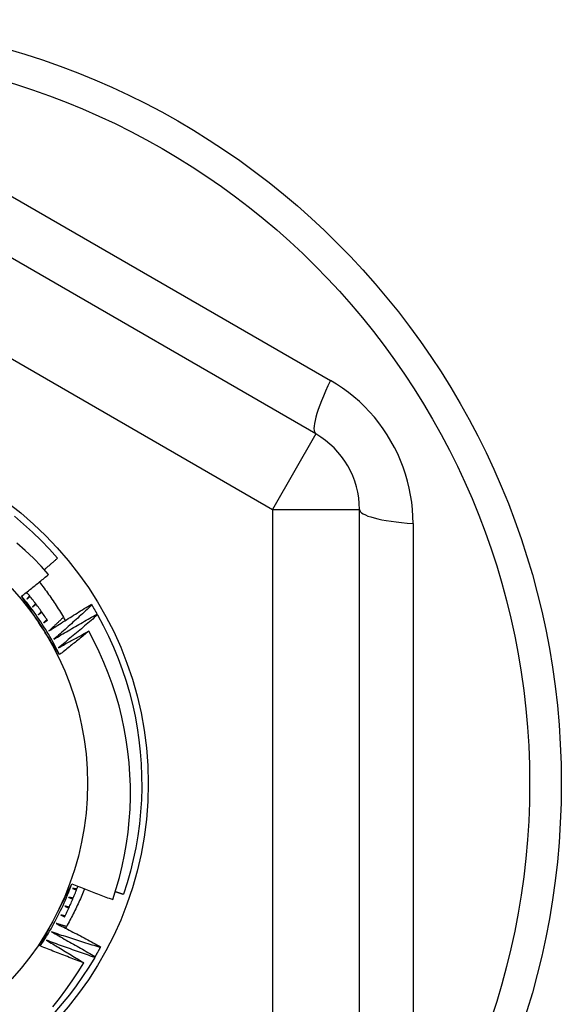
# Model space of a CAD drawing. Header units: inches. Extents: x 32 to 80, y 18.9 to 39.2.
# Tile 39 of 53: x 74.261 to 74.506, y 23.593 to 24.038. Entities that reach past the tile are written whole.
import ezdxf

# ---------------------------------------------------------------- set-up
doc = ezdxf.new("R2010")
doc.units = ezdxf.units.IN
doc.header["$MEASUREMENT"] = 0
doc.layers.add('Visible Edges(ANSI)', color=7, linetype='Continuous', lineweight=25)
doc.layers.add('Visible Tangent Edges(ANSI)', color=7, linetype='Continuous', lineweight=25)

msp = doc.modelspace()

# ---------------------------------------------------------------- linework, layer by layer
at = {"layer": 'Visible Edges(ANSI)'}
for p, q in [((74.39514, 23.85036), (74.18057, 23.97424)), ((74.41482, 23.5685), (74.41482, 23.81626)), ((74.29362, 23.7734), (74.29384, 23.77305)), ((74.29622, 23.76899), (74.29642, 23.76863)), ((74.29783, 23.61869), (74.29763, 23.61833)), ((74.29533, 23.61422), (74.29512, 23.61386))]:
    msp.add_line(p, q, dxfattribs=at)
at = {"layer": 'Visible Edges(ANSI)', "flags": 128}
for points in [[(74.25886, 23.81315), (74.26302, 23.80965), (74.26706, 23.806), (74.27097, 23.80222), (74.27475, 23.7983), (74.27838, 23.79425)], [(74.27431, 23.78689), (74.27092, 23.79061), (74.2674, 23.79422), (74.26376, 23.79771), (74.26, 23.80107)], [(74.27236, 23.78906), (74.27261, 23.78927), (74.27286, 23.78949), (74.27312, 23.7897), (74.27337, 23.78992), (74.27362, 23.79013), (74.27387, 23.79035), (74.27412, 23.79056), (74.27437, 23.79078), (74.27463, 23.791), (74.27488, 23.79121), (74.27513, 23.79143), (74.27538, 23.79165), (74.27563, 23.79186), (74.27588, 23.79208), (74.27613, 23.7923), (74.27638, 23.79251), (74.27663, 23.79273), (74.27688, 23.79295), (74.27713, 23.79316), (74.27738, 23.79338), (74.27763, 23.7936), (74.27788, 23.79382), (74.27813, 23.79403), (74.27838, 23.79425)], [(74.26206, 23.77707), (74.26258, 23.77747), (74.26309, 23.77787), (74.26361, 23.77828), (74.26412, 23.77868), (74.26463, 23.77909), (74.26515, 23.7795), (74.26566, 23.7799), (74.26617, 23.78031), (74.26668, 23.78072), (74.26719, 23.78113), (74.2677, 23.78153), (74.26821, 23.78194), (74.26872, 23.78235), (74.26923, 23.78276), (74.26974, 23.78317), (74.27025, 23.78358), (74.27076, 23.78399), (74.27127, 23.78441), (74.27177, 23.78482), (74.27228, 23.78523), (74.27279, 23.78564), (74.27329, 23.78606), (74.2738, 23.78647), (74.27431, 23.78689)], [(74.27011, 23.78347), (74.27065, 23.78278), (74.27118, 23.78209), (74.27172, 23.78139), (74.27224, 23.78069), (74.27276, 23.77999), (74.27328, 23.77928), (74.2738, 23.77857), (74.27431, 23.77786), (74.27481, 23.77715), (74.27531, 23.77643), (74.27581, 23.77571), (74.2763, 23.77499), (74.27678, 23.77426), (74.27727, 23.77354), (74.27774, 23.7728), (74.27822, 23.77207), (74.27868, 23.77133), (74.27915, 23.77059), (74.27961, 23.76985), (74.28006, 23.7691), (74.28051, 23.76836), (74.28096, 23.76761), (74.2814, 23.76685), (74.28183, 23.7661)], [(74.27381, 23.76608), (74.27344, 23.76663), (74.27308, 23.76719), (74.27271, 23.76774), (74.27233, 23.76829), (74.27196, 23.76883), (74.27158, 23.76938), (74.2712, 23.76992), (74.27082, 23.77046), (74.27043, 23.771), (74.27005, 23.77154), (74.26966, 23.77208), (74.26926, 23.77261), (74.26887, 23.77314), (74.26847, 23.77367), (74.26807, 23.7742), (74.26766, 23.77473), (74.26726, 23.77525), (74.26685, 23.77577), (74.26644, 23.77629), (74.26602, 23.77681), (74.26561, 23.77733), (74.26519, 23.77784), (74.26477, 23.77835), (74.26434, 23.77886)], [(74.27925, 23.75067), (74.27854, 23.75177), (74.27782, 23.75286), (74.27711, 23.75396), (74.27639, 23.75506), (74.27568, 23.75616), (74.27496, 23.75726), (74.27425, 23.75836), (74.27353, 23.75946), (74.27281, 23.76056), (74.2721, 23.76166), (74.27138, 23.76276), (74.27066, 23.76387), (74.26994, 23.76497), (74.26922, 23.76608), (74.26851, 23.76718), (74.26779, 23.76828), (74.26707, 23.76938), (74.26636, 23.77048), (74.26564, 23.77158), (74.26493, 23.77268), (74.26421, 23.77378), (74.2635, 23.77487), (74.26278, 23.77597), (74.26206, 23.77707)], [(74.27925, 23.75067), (74.27867, 23.75185), (74.27807, 23.75302), (74.27746, 23.75419), (74.27683, 23.75535), (74.2762, 23.7565), (74.27556, 23.75764), (74.2749, 23.75878), (74.27423, 23.75992), (74.27355, 23.76105), (74.27286, 23.76216), (74.27216, 23.76328), (74.27145, 23.76438), (74.27073, 23.76548), (74.26999, 23.76657), (74.26925, 23.76766), (74.26849, 23.76873), (74.26772, 23.7698), (74.26695, 23.77087), (74.26616, 23.77192), (74.26536, 23.77296), (74.26455, 23.774), (74.26373, 23.77503), (74.2629, 23.77605), (74.26206, 23.77707)], [(74.26568, 23.77723), (74.26563, 23.77717), (74.26558, 23.7771), (74.26552, 23.77704), (74.26547, 23.77697), (74.26542, 23.77691), (74.26536, 23.77684), (74.26531, 23.77678), (74.26526, 23.77671), (74.2652, 23.77665), (74.26515, 23.77659), (74.2651, 23.77652), (74.26505, 23.77646), (74.26499, 23.77639), (74.26494, 23.77633), (74.26489, 23.77626), (74.26483, 23.7762), (74.26478, 23.77613), (74.26473, 23.77607), (74.26467, 23.776), (74.26462, 23.77594), (74.26457, 23.77587), (74.26451, 23.77581), (74.26446, 23.77574), (74.26441, 23.77568)], [(74.26441, 23.77568), (74.26447, 23.77573), (74.26453, 23.77579), (74.26459, 23.77584), (74.26466, 23.77589), (74.26472, 23.77595), (74.26478, 23.776), (74.26484, 23.77605), (74.26491, 23.77611), (74.26497, 23.77616), (74.26503, 23.77621), (74.26509, 23.77627), (74.26516, 23.77632), (74.26522, 23.77637), (74.26528, 23.77642), (74.26534, 23.77648), (74.26541, 23.77653), (74.26547, 23.77658), (74.26553, 23.77664), (74.26559, 23.77669), (74.26566, 23.77674), (74.26572, 23.7768), (74.26578, 23.77685), (74.26584, 23.7769), (74.26591, 23.77696)], [(74.26842, 23.77374), (74.26836, 23.77367), (74.26831, 23.77361), (74.26825, 23.77355), (74.2682, 23.77349), (74.26814, 23.77342), (74.26809, 23.77336), (74.26803, 23.7733), (74.26798, 23.77323), (74.26792, 23.77317), (74.26787, 23.77311), (74.26781, 23.77304), (74.26776, 23.77298), (74.2677, 23.77292), (74.26765, 23.77286), (74.26759, 23.77279), (74.26753, 23.77273), (74.26748, 23.77267), (74.26742, 23.7726), (74.26737, 23.77254), (74.26731, 23.77248), (74.26726, 23.77242), (74.2672, 23.77235), (74.26715, 23.77229), (74.26709, 23.77223)], [(74.26709, 23.77223), (74.26716, 23.77228), (74.26722, 23.77233), (74.26728, 23.77238), (74.26735, 23.77243), (74.26741, 23.77248), (74.26748, 23.77253), (74.26754, 23.77259), (74.26761, 23.77264), (74.26767, 23.77269), (74.26773, 23.77274), (74.2678, 23.77279), (74.26786, 23.77284), (74.26793, 23.77289), (74.26799, 23.77294), (74.26805, 23.77299), (74.26812, 23.77305), (74.26818, 23.7731), (74.26825, 23.77315), (74.26831, 23.7732), (74.26838, 23.77325), (74.26844, 23.7733), (74.2685, 23.77335), (74.26857, 23.7734), (74.26863, 23.77345)], [(74.27104, 23.77015), (74.27098, 23.77009), (74.27092, 23.77003), (74.27087, 23.76997), (74.27081, 23.76991), (74.27075, 23.76985), (74.27069, 23.76979), (74.27064, 23.76973), (74.27058, 23.76967), (74.27052, 23.7696), (74.27047, 23.76954), (74.27041, 23.76948), (74.27035, 23.76942), (74.27029, 23.76936), (74.27024, 23.7693), (74.27018, 23.76924), (74.27012, 23.76918), (74.27006, 23.76912), (74.27001, 23.76905), (74.26995, 23.76899), (74.26989, 23.76893), (74.26983, 23.76887), (74.26978, 23.76881), (74.26972, 23.76875), (74.26966, 23.76869)], [(74.26966, 23.76869), (74.26973, 23.76874), (74.26979, 23.76879), (74.26986, 23.76883), (74.26993, 23.76888), (74.26999, 23.76893), (74.27006, 23.76898), (74.27012, 23.76903), (74.27019, 23.76908), (74.27025, 23.76913), (74.27032, 23.76918), (74.27039, 23.76923), (74.27045, 23.76928), (74.27052, 23.76933), (74.27058, 23.76937), (74.27065, 23.76942), (74.27072, 23.76947), (74.27078, 23.76952), (74.27085, 23.76957), (74.27091, 23.76962), (74.27098, 23.76967), (74.27104, 23.76972), (74.27111, 23.76977), (74.27118, 23.76982), (74.27124, 23.76986)], [(74.27445, 23.76137), (74.27524, 23.76188), (74.27603, 23.76239), (74.27682, 23.7629), (74.27762, 23.76341), (74.27841, 23.76392), (74.27921, 23.76443), (74.28, 23.76494), (74.2808, 23.76544), (74.28159, 23.76595), (74.28239, 23.76645), (74.28319, 23.76695), (74.28399, 23.76746), (74.28479, 23.76796), (74.28559, 23.76846), (74.28639, 23.76896), (74.28719, 23.76945), (74.28799, 23.76995), (74.28879, 23.77045), (74.2896, 23.77094), (74.2904, 23.77144), (74.29121, 23.77193), (74.29201, 23.77242), (74.29282, 23.77291), (74.29362, 23.7734)], [(74.29384, 23.77305), (74.29313, 23.7724), (74.29242, 23.77174), (74.29172, 23.77109), (74.29101, 23.77044), (74.2903, 23.76979), (74.28959, 23.76914), (74.28888, 23.76849), (74.28816, 23.76784), (74.28745, 23.76719), (74.28674, 23.76655), (74.28602, 23.7659), (74.28531, 23.76526), (74.28459, 23.76461), (74.28387, 23.76397), (74.28316, 23.76333), (74.28244, 23.76269), (74.28172, 23.76205), (74.281, 23.76141), (74.28028, 23.76077), (74.27955, 23.76013), (74.27883, 23.7595), (74.27811, 23.75886), (74.27738, 23.75822), (74.27666, 23.75759)], [(74.29384, 23.77305), (74.29394, 23.77288), (74.29404, 23.77272), (74.29414, 23.77255), (74.29424, 23.77238), (74.29434, 23.77221), (74.29444, 23.77204), (74.29454, 23.77187), (74.29464, 23.7717), (74.29474, 23.77154), (74.29484, 23.77137), (74.29494, 23.7712), (74.29504, 23.77103), (74.29514, 23.77086), (74.29524, 23.77069), (74.29534, 23.77052), (74.29544, 23.77035), (74.29554, 23.77018), (74.29563, 23.77001), (74.29573, 23.76984), (74.29583, 23.76967), (74.29593, 23.7695), (74.29602, 23.76933), (74.29612, 23.76916), (74.29622, 23.76899)], [(74.27354, 23.76649), (74.27348, 23.76643), (74.27342, 23.76637), (74.27336, 23.76631), (74.2733, 23.76625), (74.27324, 23.76619), (74.27318, 23.76613), (74.27312, 23.76607), (74.27306, 23.76601), (74.273, 23.76595), (74.27295, 23.76589), (74.27289, 23.76584), (74.27283, 23.76578), (74.27277, 23.76572), (74.27271, 23.76566), (74.27265, 23.7656), (74.27259, 23.76554), (74.27253, 23.76548), (74.27247, 23.76542), (74.27241, 23.76536), (74.27235, 23.7653), (74.27229, 23.76524), (74.27223, 23.76518), (74.27217, 23.76513), (74.27212, 23.76507)], [(74.27212, 23.76507), (74.27218, 23.76511), (74.27225, 23.76516), (74.27232, 23.76521), (74.27238, 23.76525), (74.27245, 23.7653), (74.27252, 23.76535), (74.27259, 23.76539), (74.27265, 23.76544), (74.27272, 23.76549), (74.27279, 23.76553), (74.27286, 23.76558), (74.27292, 23.76563), (74.27299, 23.76568), (74.27306, 23.76572), (74.27313, 23.76577), (74.27319, 23.76582), (74.27326, 23.76586), (74.27333, 23.76591), (74.2734, 23.76596), (74.27346, 23.766), (74.27353, 23.76605), (74.2736, 23.7661), (74.27367, 23.76614), (74.27373, 23.76619)], [(74.28099, 23.76754), (74.28072, 23.76728), (74.28045, 23.76703), (74.28018, 23.76677), (74.27991, 23.76651), (74.27964, 23.76625), (74.27936, 23.76599), (74.27909, 23.76573), (74.27882, 23.76548), (74.27855, 23.76522), (74.27827, 23.76496), (74.278, 23.7647), (74.27773, 23.76445), (74.27746, 23.76419), (74.27718, 23.76393), (74.27691, 23.76367), (74.27664, 23.76342), (74.27636, 23.76316), (74.27609, 23.7629), (74.27582, 23.76265), (74.27554, 23.76239), (74.27527, 23.76213), (74.275, 23.76188), (74.27472, 23.76162), (74.27445, 23.76137)], [(74.27666, 23.75759), (74.27746, 23.75808), (74.27827, 23.75856), (74.27908, 23.75905), (74.27989, 23.75953), (74.2807, 23.76001), (74.28151, 23.7605), (74.28232, 23.76098), (74.28314, 23.76146), (74.28395, 23.76193), (74.28476, 23.76241), (74.28558, 23.76289), (74.28639, 23.76336), (74.28721, 23.76384), (74.28802, 23.76431), (74.28884, 23.76478), (74.28966, 23.76525), (74.29048, 23.76572), (74.29129, 23.76619), (74.29211, 23.76666), (74.29293, 23.76713), (74.29375, 23.7676), (74.29457, 23.76806), (74.2954, 23.76853), (74.29622, 23.76899)], [(74.29642, 23.76863), (74.29569, 23.768), (74.29496, 23.76737), (74.29424, 23.76674), (74.29351, 23.76611), (74.29277, 23.76549), (74.29204, 23.76486), (74.29131, 23.76424), (74.29058, 23.76361), (74.28984, 23.76299), (74.28911, 23.76237), (74.28837, 23.76174), (74.28764, 23.76112), (74.2869, 23.7605), (74.28616, 23.75988), (74.28542, 23.75927), (74.28469, 23.75865), (74.28394, 23.75803), (74.2832, 23.75742), (74.28246, 23.7568), (74.28172, 23.75619), (74.28098, 23.75558), (74.28023, 23.75497), (74.27949, 23.75435), (74.27874, 23.75374)], [(74.29642, 23.76863), (74.299, 23.76384), (74.30142, 23.75897), (74.30366, 23.75401), (74.30573, 23.74898), (74.30762, 23.74387), (74.30934, 23.73871), (74.31087, 23.73348), (74.31221, 23.72821), (74.31337, 23.72289), (74.31435, 23.71754), (74.31513, 23.71216), (74.31573, 23.70675), (74.31614, 23.70132), (74.31636, 23.69588), (74.31638, 23.69044), (74.31622, 23.685), (74.31587, 23.67957), (74.31533, 23.67416), (74.31459, 23.66876), (74.31367, 23.6634), (74.31257, 23.65807), (74.31127, 23.65279), (74.30979, 23.64755), (74.30813, 23.64237)], [(74.27874, 23.75374), (74.27931, 23.75406), (74.27987, 23.75438), (74.28044, 23.75469), (74.28101, 23.75501), (74.28158, 23.75532), (74.28215, 23.75564), (74.28272, 23.75595), (74.28329, 23.75627), (74.28385, 23.75658), (74.28442, 23.75689), (74.28499, 23.7572), (74.28556, 23.75751), (74.28614, 23.75783), (74.28671, 23.75814), (74.28728, 23.75845), (74.28785, 23.75876), (74.28842, 23.75906), (74.28899, 23.75937), (74.28956, 23.75968), (74.29014, 23.75999), (74.29071, 23.7603), (74.29128, 23.7606), (74.29186, 23.76091), (74.29243, 23.76121)], [(74.29243, 23.76121), (74.29189, 23.76077), (74.29134, 23.76032), (74.2908, 23.75988), (74.29025, 23.75944), (74.2897, 23.75899), (74.28916, 23.75855), (74.28861, 23.75811), (74.28806, 23.75767), (74.28752, 23.75723), (74.28697, 23.75679), (74.28642, 23.75635), (74.28587, 23.75591), (74.28532, 23.75547), (74.28477, 23.75503), (74.28422, 23.75459), (74.28367, 23.75415), (74.28312, 23.75372), (74.28257, 23.75328), (74.28202, 23.75284), (74.28147, 23.75241), (74.28091, 23.75197), (74.28036, 23.75154), (74.27981, 23.75111), (74.27925, 23.75067)], [(74.30328, 23.63997), (74.30487, 23.64495), (74.30629, 23.64998), (74.30754, 23.65506), (74.30861, 23.66019), (74.3095, 23.66534), (74.31022, 23.67051), (74.31075, 23.6757), (74.3111, 23.6809), (74.31127, 23.68611), (74.31126, 23.69133), (74.31107, 23.69654), (74.3107, 23.70175), (74.31015, 23.70695), (74.30941, 23.71213), (74.3085, 23.71729), (74.3074, 23.7224), (74.30613, 23.72746), (74.30469, 23.73247), (74.30307, 23.73743), (74.30128, 23.74233), (74.29932, 23.74716), (74.29719, 23.75192), (74.29489, 23.75661), (74.29243, 23.76121)], [(74.27055, 23.61902), (74.27114, 23.62018), (74.27173, 23.62135), (74.27233, 23.62252), (74.27292, 23.62369), (74.27351, 23.62486), (74.27411, 23.62603), (74.2747, 23.62719), (74.2753, 23.62837), (74.27589, 23.62954), (74.27649, 23.63071), (74.27708, 23.63188), (74.27768, 23.63306), (74.27828, 23.63423), (74.27888, 23.6354), (74.27947, 23.63658), (74.28007, 23.63775), (74.28066, 23.63892), (74.28126, 23.64009), (74.28185, 23.64126), (74.28245, 23.64243), (74.28304, 23.64359), (74.28363, 23.64476), (74.28422, 23.64593), (74.28481, 23.6471)], [(74.27055, 23.61902), (74.27128, 23.62011), (74.27199, 23.62122), (74.2727, 23.62233), (74.27339, 23.62345), (74.27407, 23.62457), (74.27474, 23.6257), (74.2754, 23.62684), (74.27605, 23.62799), (74.27668, 23.62914), (74.27731, 23.6303), (74.27792, 23.63146), (74.27852, 23.63263), (74.27911, 23.63381), (74.27969, 23.63499), (74.28026, 23.63618), (74.28081, 23.63737), (74.28136, 23.63857), (74.28189, 23.63977), (74.2824, 23.64098), (74.28291, 23.64219), (74.2834, 23.64341), (74.28389, 23.64464), (74.28436, 23.64587), (74.28481, 23.6471)], [(74.2815, 23.6321), (74.28178, 23.63266), (74.28206, 23.63323), (74.28234, 23.6338), (74.28261, 23.63437), (74.28288, 23.63494), (74.28315, 23.63551), (74.28342, 23.63609), (74.28368, 23.63666), (74.28394, 23.63724), (74.2842, 23.63782), (74.28445, 23.6384), (74.2847, 23.63898), (74.28495, 23.63956), (74.2852, 23.64014), (74.28544, 23.64072), (74.28568, 23.64131), (74.28592, 23.64189), (74.28615, 23.64248), (74.28639, 23.64307), (74.28662, 23.64366), (74.28684, 23.64425), (74.28707, 23.64484), (74.28729, 23.64543), (74.28751, 23.64602)], [(74.28481, 23.6471), (74.28558, 23.64679), (74.28635, 23.64649), (74.28711, 23.64618), (74.28788, 23.64588), (74.28865, 23.64557), (74.28941, 23.64527), (74.29018, 23.64497), (74.29095, 23.64467), (74.29172, 23.64437), (74.29249, 23.64407), (74.29326, 23.64377), (74.29402, 23.64347), (74.29479, 23.64318), (74.29556, 23.64288), (74.29633, 23.64258), (74.29711, 23.64229), (74.29788, 23.642), (74.29865, 23.64171), (74.29942, 23.64141), (74.30019, 23.64112), (74.30096, 23.64083), (74.30174, 23.64055), (74.30251, 23.64026), (74.30328, 23.63997)], [(74.28505, 23.64506), (74.28512, 23.64503), (74.2852, 23.645), (74.28528, 23.64498), (74.28536, 23.64495), (74.28543, 23.64492), (74.28551, 23.6449), (74.28559, 23.64487), (74.28567, 23.64484), (74.28574, 23.64481), (74.28582, 23.64479), (74.2859, 23.64476), (74.28598, 23.64473), (74.28605, 23.64471), (74.28613, 23.64468), (74.28621, 23.64465), (74.28629, 23.64463), (74.28636, 23.6446), (74.28644, 23.64457), (74.28652, 23.64454), (74.2866, 23.64452), (74.28667, 23.64449), (74.28675, 23.64446), (74.28683, 23.64444), (74.28691, 23.64441)], [(74.28703, 23.64474), (74.28695, 23.64475), (74.28687, 23.64477), (74.28678, 23.64478), (74.2867, 23.64479), (74.28662, 23.64481), (74.28654, 23.64482), (74.28645, 23.64483), (74.28637, 23.64485), (74.28629, 23.64486), (74.2862, 23.64487), (74.28612, 23.64489), (74.28604, 23.6449), (74.28596, 23.64491), (74.28587, 23.64492), (74.28579, 23.64494), (74.28571, 23.64495), (74.28563, 23.64496), (74.28554, 23.64498), (74.28546, 23.64499), (74.28538, 23.645), (74.28529, 23.64502), (74.28521, 23.64503), (74.28513, 23.64504), (74.28505, 23.64506)], [(74.29056, 23.64482), (74.29025, 23.64406), (74.28994, 23.6433), (74.28962, 23.64254), (74.2893, 23.64178), (74.28898, 23.64102), (74.28865, 23.64027), (74.28831, 23.63952), (74.28797, 23.63877), (74.28763, 23.63802), (74.28728, 23.63727), (74.28693, 23.63653), (74.28657, 23.63579), (74.28621, 23.63505), (74.28585, 23.63431), (74.28547, 23.63357), (74.2851, 23.63284), (74.28472, 23.63211), (74.28434, 23.63138), (74.28395, 23.63065), (74.28355, 23.62992), (74.28316, 23.6292), (74.28276, 23.62848), (74.28235, 23.62776), (74.28194, 23.62705)], [(74.28342, 23.641), (74.2835, 23.64097), (74.28357, 23.64094), (74.28365, 23.64091), (74.28373, 23.64088), (74.2838, 23.64085), (74.28388, 23.64082), (74.28396, 23.64079), (74.28403, 23.64076), (74.28411, 23.64073), (74.28419, 23.6407), (74.28426, 23.64067), (74.28434, 23.64064), (74.28442, 23.64061), (74.28449, 23.64058), (74.28457, 23.64055), (74.28465, 23.64052), (74.28472, 23.64049), (74.2848, 23.64046), (74.28488, 23.64044), (74.28495, 23.64041), (74.28503, 23.64038), (74.28511, 23.64035), (74.28518, 23.64032), (74.28526, 23.64029)], [(74.2854, 23.64061), (74.28531, 23.64063), (74.28523, 23.64065), (74.28515, 23.64066), (74.28507, 23.64068), (74.28498, 23.64069), (74.2849, 23.64071), (74.28482, 23.64073), (74.28474, 23.64074), (74.28466, 23.64076), (74.28457, 23.64077), (74.28449, 23.64079), (74.28441, 23.6408), (74.28433, 23.64082), (74.28424, 23.64084), (74.28416, 23.64085), (74.28408, 23.64087), (74.284, 23.64088), (74.28391, 23.6409), (74.28383, 23.64092), (74.28375, 23.64093), (74.28367, 23.64095), (74.28359, 23.64096), (74.2835, 23.64098), (74.28342, 23.641)], [(74.30447, 23.64361), (74.30462, 23.64356), (74.30477, 23.64351), (74.30492, 23.64345), (74.30508, 23.6434), (74.30523, 23.64335), (74.30538, 23.6433), (74.30553, 23.64325), (74.30569, 23.64319), (74.30584, 23.64314), (74.30599, 23.64309), (74.30615, 23.64304), (74.3063, 23.64299), (74.30645, 23.64293), (74.3066, 23.64288), (74.30676, 23.64283), (74.30691, 23.64278), (74.30706, 23.64273), (74.30722, 23.64268), (74.30737, 23.64262), (74.30752, 23.64257), (74.30768, 23.64252), (74.30783, 23.64247), (74.30798, 23.64242), (74.30813, 23.64237)], [(74.28166, 23.63699), (74.28174, 23.63696), (74.28182, 23.63693), (74.28189, 23.6369), (74.28197, 23.63686), (74.28204, 23.63683), (74.28212, 23.6368), (74.28219, 23.63677), (74.28227, 23.63674), (74.28234, 23.6367), (74.28242, 23.63667), (74.28249, 23.63664), (74.28257, 23.63661), (74.28265, 23.63657), (74.28272, 23.63654), (74.2828, 23.63651), (74.28287, 23.63648), (74.28295, 23.63645), (74.28302, 23.63641), (74.2831, 23.63638), (74.28317, 23.63635), (74.28325, 23.63632), (74.28333, 23.63629), (74.2834, 23.63625), (74.28348, 23.63622)], [(74.28362, 23.63654), (74.28354, 23.63656), (74.28346, 23.63658), (74.28338, 23.6366), (74.2833, 23.63662), (74.28322, 23.63664), (74.28313, 23.63666), (74.28305, 23.63667), (74.28297, 23.63669), (74.28289, 23.63671), (74.28281, 23.63673), (74.28273, 23.63675), (74.28264, 23.63677), (74.28256, 23.63679), (74.28248, 23.6368), (74.2824, 23.63682), (74.28232, 23.63684), (74.28224, 23.63686), (74.28215, 23.63688), (74.28207, 23.6369), (74.28199, 23.63692), (74.28191, 23.63694), (74.28183, 23.63695), (74.28175, 23.63697), (74.28166, 23.63699)], [(74.27978, 23.63305), (74.27985, 23.63301), (74.27992, 23.63298), (74.28, 23.63294), (74.28007, 23.63291), (74.28015, 23.63287), (74.28022, 23.63284), (74.2803, 23.6328), (74.28037, 23.63277), (74.28045, 23.63274), (74.28052, 23.6327), (74.28059, 23.63267), (74.28067, 23.63263), (74.28074, 23.6326), (74.28082, 23.63256), (74.28089, 23.63253), (74.28097, 23.63249), (74.28104, 23.63246), (74.28112, 23.63242), (74.28119, 23.63239), (74.28126, 23.63236), (74.28134, 23.63232), (74.28141, 23.63229), (74.28149, 23.63225), (74.28156, 23.63222)], [(74.28172, 23.63254), (74.28164, 23.63256), (74.28156, 23.63258), (74.28148, 23.6326), (74.2814, 23.63262), (74.28131, 23.63264), (74.28123, 23.63266), (74.28115, 23.63268), (74.28107, 23.6327), (74.28099, 23.63273), (74.28091, 23.63275), (74.28083, 23.63277), (74.28075, 23.63279), (74.28067, 23.63281), (74.28059, 23.63283), (74.2805, 23.63285), (74.28042, 23.63288), (74.28034, 23.6329), (74.28026, 23.63292), (74.28018, 23.63294), (74.2801, 23.63296), (74.28002, 23.63298), (74.27994, 23.633), (74.27986, 23.63302), (74.27978, 23.63305)], [(74.27776, 23.62917), (74.2786, 23.62874), (74.27944, 23.62832), (74.28028, 23.62789), (74.28112, 23.62746), (74.28196, 23.62703), (74.2828, 23.6266), (74.28364, 23.62617), (74.28448, 23.62574), (74.28532, 23.62531), (74.28616, 23.62487), (74.28699, 23.62444), (74.28783, 23.624), (74.28867, 23.62357), (74.2895, 23.62313), (74.29034, 23.62269), (74.29117, 23.62225), (74.292, 23.62181), (74.29284, 23.62136), (74.29367, 23.62092), (74.2945, 23.62048), (74.29533, 23.62003), (74.29617, 23.61958), (74.297, 23.61913), (74.29783, 23.61869)], [(74.28237, 23.6278), (74.28218, 23.62786), (74.28199, 23.62791), (74.28179, 23.62797), (74.2816, 23.62802), (74.28141, 23.62808), (74.28122, 23.62814), (74.28102, 23.62819), (74.28083, 23.62825), (74.28064, 23.62831), (74.28045, 23.62836), (74.28026, 23.62842), (74.28006, 23.62848), (74.27987, 23.62854), (74.27968, 23.62859), (74.27949, 23.62865), (74.27929, 23.62871), (74.2791, 23.62876), (74.27891, 23.62882), (74.27872, 23.62888), (74.27853, 23.62894), (74.27833, 23.62899), (74.27814, 23.62905), (74.27795, 23.62911), (74.27776, 23.62917)], [(74.27561, 23.62535), (74.27644, 23.6249), (74.27727, 23.62445), (74.2781, 23.62399), (74.27892, 23.62354), (74.27975, 23.62308), (74.28057, 23.62263), (74.2814, 23.62217), (74.28222, 23.62171), (74.28304, 23.62125), (74.28387, 23.62079), (74.28469, 23.62033), (74.28551, 23.61986), (74.28633, 23.6194), (74.28715, 23.61893), (74.28797, 23.61847), (74.28879, 23.618), (74.28961, 23.61753), (74.29043, 23.61706), (74.29125, 23.61659), (74.29206, 23.61612), (74.29288, 23.61564), (74.2937, 23.61517), (74.29451, 23.61469), (74.29533, 23.61422)], [(74.29763, 23.61833), (74.29671, 23.6186), (74.29579, 23.61889), (74.29487, 23.61917), (74.29395, 23.61945), (74.29303, 23.61973), (74.29211, 23.62002), (74.29119, 23.62031), (74.29027, 23.62059), (74.28935, 23.62088), (74.28844, 23.62117), (74.28752, 23.62146), (74.2866, 23.62176), (74.28568, 23.62205), (74.28477, 23.62234), (74.28385, 23.62264), (74.28293, 23.62294), (74.28202, 23.62323), (74.2811, 23.62353), (74.28019, 23.62383), (74.27927, 23.62413), (74.27836, 23.62444), (74.27744, 23.62474), (74.27653, 23.62505), (74.27561, 23.62535)], [(74.29017, 23.61141), (74.28935, 23.61172), (74.28853, 23.61203), (74.28771, 23.61233), (74.28689, 23.61264), (74.28607, 23.61295), (74.28525, 23.61326), (74.28443, 23.61357), (74.28361, 23.61389), (74.28279, 23.6142), (74.28197, 23.61451), (74.28115, 23.61483), (74.28033, 23.61515), (74.27952, 23.61546), (74.2787, 23.61578), (74.27788, 23.6161), (74.27707, 23.61642), (74.27625, 23.61674), (74.27544, 23.61706), (74.27462, 23.61739), (74.27381, 23.61771), (74.27299, 23.61804), (74.27218, 23.61836), (74.27136, 23.61869), (74.27055, 23.61902)], [(74.27335, 23.62161), (74.27405, 23.6212), (74.27476, 23.62078), (74.27546, 23.62036), (74.27617, 23.61994), (74.27687, 23.61953), (74.27758, 23.61911), (74.27828, 23.61868), (74.27898, 23.61826), (74.27968, 23.61784), (74.28039, 23.61742), (74.28109, 23.61699), (74.28179, 23.61657), (74.28249, 23.61614), (74.28319, 23.61572), (74.28389, 23.61529), (74.28459, 23.61486), (74.28529, 23.61443), (74.28599, 23.614), (74.28669, 23.61357), (74.28738, 23.61314), (74.28808, 23.61271), (74.28878, 23.61228), (74.28947, 23.61185), (74.29017, 23.61141)], [(74.29512, 23.61386), (74.29421, 23.61417), (74.2933, 23.61448), (74.29239, 23.6148), (74.29148, 23.61511), (74.29057, 23.61542), (74.28966, 23.61574), (74.28875, 23.61606), (74.28784, 23.61637), (74.28693, 23.61669), (74.28602, 23.61701), (74.28511, 23.61733), (74.28421, 23.61766), (74.2833, 23.61798), (74.28239, 23.6183), (74.28149, 23.61863), (74.28058, 23.61896), (74.27968, 23.61928), (74.27877, 23.61961), (74.27786, 23.61994), (74.27696, 23.62028), (74.27606, 23.62061), (74.27515, 23.62094), (74.27425, 23.62128), (74.27335, 23.62161)], [(74.29763, 23.61833), (74.29754, 23.61815), (74.29744, 23.61798), (74.29735, 23.61781), (74.29726, 23.61764), (74.29716, 23.61746), (74.29707, 23.61729), (74.29697, 23.61712), (74.29688, 23.61695), (74.29678, 23.61678), (74.29669, 23.61661), (74.29659, 23.61643), (74.2965, 23.61626), (74.2964, 23.61609), (74.2963, 23.61592), (74.29621, 23.61575), (74.29611, 23.61558), (74.29601, 23.61541), (74.29591, 23.61524), (74.29582, 23.61507), (74.29572, 23.6149), (74.29562, 23.61473), (74.29552, 23.61456), (74.29543, 23.61439), (74.29533, 23.61422)], [(74.29512, 23.61386), (74.29247, 23.6095), (74.28968, 23.60523), (74.28675, 23.60105), (74.28369, 23.59697), (74.28049, 23.59299), (74.27716, 23.58912)], [(74.27617, 23.59153), (74.27922, 23.59532), (74.28215, 23.59921), (74.28495, 23.6032), (74.28763, 23.60727), (74.29017, 23.61141)]]:
    msp.add_lwpolyline(points, dxfattribs=at)
at = {"layer": 'Visible Edges(ANSI)'}
for radius in [0.34516, 0.15846, 0.131]:
    msp.add_circle((74.16088, 23.69238), radius, dxfattribs=at)
msp.add_arc((74.37545, 23.81626), 0.03937, 0, 60, dxfattribs=at)
at = {"layer": 'Visible Tangent Edges(ANSI)'}
for p, q in [((74.19822, 23.99202), (74.40172, 23.87454)), ((74.16088, 23.94014), (74.37545, 23.81626)), ((74.39514, 23.85036), (74.37545, 23.81626)), ((74.37545, 23.81626), (74.37545, 23.5685)), ((74.37545, 23.81626), (74.41482, 23.81626)), ((74.43905, 23.80987), (74.43905, 23.57489))]:
    msp.add_line(p, q, dxfattribs=at)
at = {"layer": 'Visible Tangent Edges(ANSI)', "flags": 128}
msp.add_lwpolyline([(74.43905, 23.80987), (74.43898, 23.81308), (74.43877, 23.8163), (74.43842, 23.81952), (74.43793, 23.82273), (74.4373, 23.82593), (74.43653, 23.8291), (74.43562, 23.83223), (74.43458, 23.83533), (74.4334, 23.83837), (74.43208, 23.84136), (74.43064, 23.8443), (74.42906, 23.84717), (74.42736, 23.84998), (74.42554, 23.8527), (74.42361, 23.85534), (74.42156, 23.85789), (74.41941, 23.86034), (74.41715, 23.8627), (74.41478, 23.86496), (74.41233, 23.86712), (74.40978, 23.86915), (74.40716, 23.87107), (74.40447, 23.87287), (74.40172, 23.87454)], dxfattribs=at)
at = {"layer": 'Visible Tangent Edges(ANSI)'}
msp.add_circle((74.16088, 23.69238), 0.33084, dxfattribs=at)
for centre, major_axis, start_param, end_param in [((74.41482, 23.88445), (-0.01969, -0.0341), 5.107073, 6.283185), ((74.45419, 23.81626), (-0.03937, 0), 0, 1.176113)]:
    msp.add_ellipse(centre, major_axis=major_axis, ratio=0.175929, start_param=start_param, end_param=end_param, dxfattribs=at)

doc.saveas('drawing.dxf')
